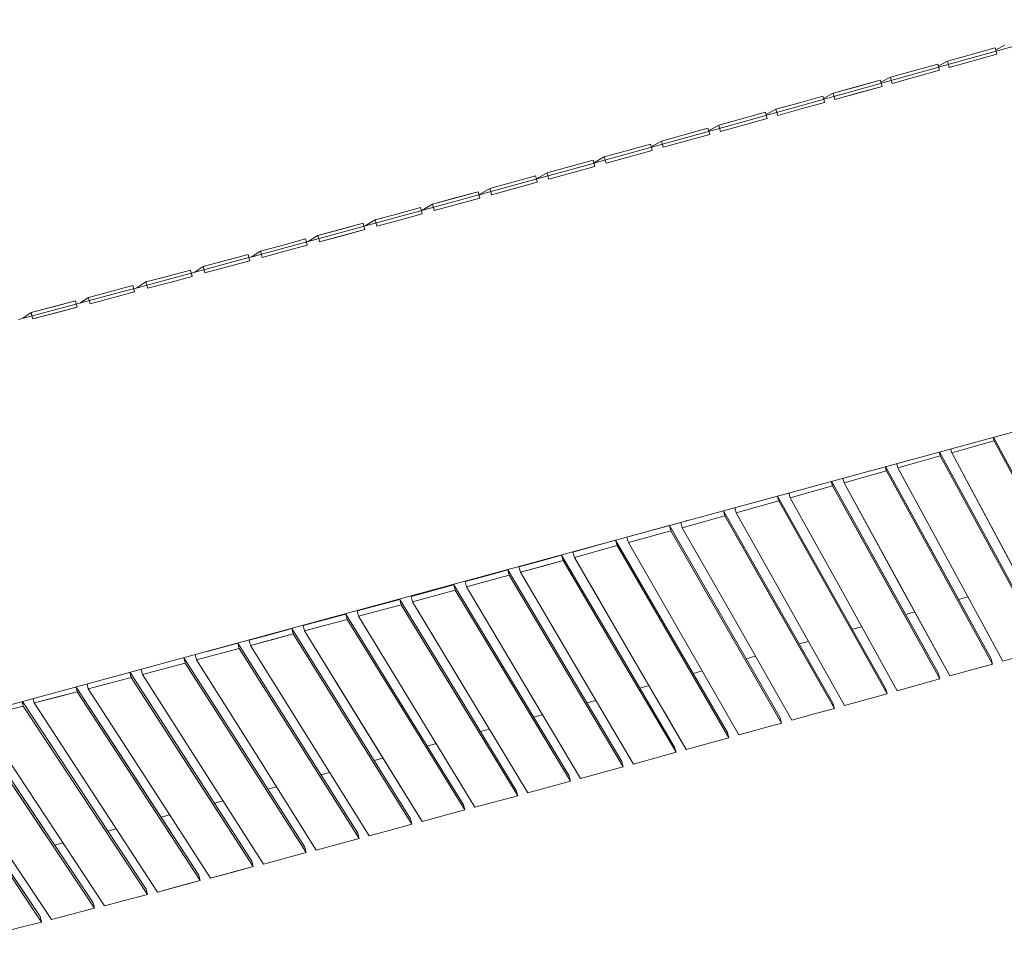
# Model space of a CAD drawing. Header units: millimetres. Extents: x -2530 to 151695, y -8763 to 71774.
# Tile 67 of 217: x 84759 to 89255, y -3531 to 644. Entities that reach past the tile are written whole.
import ezdxf

# ---------------------------------------------------------------- set-up
doc = ezdxf.new("R2010")
doc.units = ezdxf.units.MM
doc.layers.add('A-FLOR-____-OTLN', color=192, linetype='Continuous', lineweight=18)
doc.layers.add('A-WALL-____-OTLN', color=113, linetype='Continuous', lineweight=18)

# ---------------------------------------------------------------- blocks, each defined once
blk = doc.blocks.new('027_Gilde - ATC_FacadeModel_rvt-1-plot_V1 Copy 1')
at = {"layer": 'A-FLOR-____-OTLN', "color": 210}
for p, q in [((89728.5, 643.5), (89156.6, 483)), ((89156.6, 483), (88955, 426.5)), ((88024.6, 166.6), (88928.1, 419)), ((88955, 426.5), (88928.1, 419)), ((88014.4, 163.7), (87380.8, -12.2)), ((88024.6, 166.6), (88014.4, 163.7)), ((87378.2, -12.9), (86882.9, -149.6)), ((87380.8, -12.2), (87378.2, -12.9)), ((86855.8, -157), (86722.6, -193.6)), ((86870.1, -153.1), (86855.8, -157)), ((86882.9, -149.6), (86870.1, -153.1)), ((86722.6, -193.6), (85924.6, -411.4)), ((85279.6, -585.5), (85805.2, -443.8)), ((85805.2, -443.8), (85826.2, -438.1)), ((85924.6, -411.4), (85826.2, -438.1)), ((85264, -589.7), (84787.7, -716.9)), ((85264, -589.7), (85279.6, -585.5)), ((84753.6, -726), (84787.7, -716.9)), ((89798.8, -1102.5), (84101.8, -2654.8)), ((89088.7, -1993.9), (89045.9, -2006)), ((88846.3, -2062.2), (88803.8, -2074.2)), ((88603.6, -2129.9), (88561.3, -2141.6)), ((88360.8, -2197.2), (88318.7, -2208.9)), ((88118, -2264.5), (88076.1, -2276.2)), ((87875.3, -2331.8), (87833.6, -2343.4)), ((87632.6, -2399.1), (87591.2, -2410.6)), ((87348.7, -2477.6), (87390, -2466.4)), ((87105.7, -2543.5), (87146.4, -2532.4)), ((86862.7, -2609.4), (86903.4, -2598.3)), ((86619.8, -2675.3), (86660.3, -2664.3)), ((86377, -2741.1), (86417.2, -2730.2)), ((86134.3, -2806.9), (86174.2, -2796.1)), ((85891.2, -2871.8), (85930.9, -2861.3)), ((85647.7, -2935.9), (85687.1, -2925.5)), ((85404.3, -3000.1), (85443.4, -2989.7)), ((85161, -3064.2), (85199.8, -3053.9)), ((84917.8, -3128.2), (84956.3, -3118.1))]:
    blk.add_line(p, q, dxfattribs=at)
at = {"layer": 'A-WALL-____-OTLN', "color": 210}
for p, q in [((89213.3, 514.4), (88995.7, 453.3)), ((89213.3, 514.4), (88995.7, 453.3)), ((89213.3, 514.4), (89217.3, 500)), ((89213.3, 514.4), (89217.3, 500)), ((89215.8, 505.4), (89256.8, 526.5)), ((89256.8, 526.5), (89215.8, 505.4)), ((89221.3, 485.7), (89217.3, 500)), ((89217.3, 500), (89221.3, 485.7)), ((88953.7, 431.3), (88995.7, 453.3)), ((88995.7, 453.3), (88953.7, 431.3)), ((88995.7, 453.3), (88999.8, 439)), ((88995.7, 453.3), (88999.7, 439)), ((89003.8, 424.6), (89221.3, 485.7)), ((89221.3, 485.7), (89003.8, 424.6)), ((88951, 440.8), (88734.6, 380.2)), ((88951, 440.8), (88734.6, 380.2)), ((88742.7, 351.5), (88959, 412.1)), ((88959, 412.1), (88742.7, 351.5)), ((88959, 412.1), (88951, 440.8)), ((88951, 440.8), (88959, 412.1)), ((89003.8, 424.6), (88999.8, 439)), ((88999.8, 439), (89003.8, 424.6)), ((88688.7, 367.4), (88473.5, 307.2)), ((88688.7, 367.4), (88581.1, 337.3)), ((88692.7, 353.2), (88688.7, 367.4)), ((88688.7, 367.4), (88692.7, 353.2)), ((88691.5, 357.4), (88734.6, 380.2)), ((88734.6, 380.2), (88691.5, 357.4)), ((88738.6, 366), (88734.6, 380.2)), ((88734.6, 380.2), (88738.6, 366)), ((88742.7, 351.5), (88738.6, 365.9)), ((88738.6, 365.9), (88742.7, 351.5)), ((88581.1, 337.3), (88473.5, 307.2)), ((88696.7, 338.7), (88481.5, 278.5)), ((88696.7, 338.7), (88589.1, 308.6)), ((88696.7, 338.7), (88692.7, 353.1)), ((88692.7, 353.1), (88696.7, 338.7)), ((88426.4, 294), (88319.3, 264.2)), ((88426.4, 294), (88319.3, 264.2)), ((88426.4, 294), (88430.4, 279.9)), ((88426.4, 294), (88430.4, 279.9)), ((88429.3, 283.5), (88473.5, 307.2)), ((88473.5, 307.2), (88429.3, 283.5)), ((88434.4, 265.3), (88430.4, 279.7)), ((88430.4, 279.7), (88434.4, 265.3)), ((88477.4, 293), (88473.5, 307.2)), ((88473.5, 307.2), (88477.4, 293)), ((88481.5, 278.5), (88477.5, 292.8)), ((88477.5, 292.8), (88481.5, 278.5)), ((88481.5, 278.5), (88589.1, 308.6)), ((88167.1, 209.8), (88212.3, 234.3)), ((88212.3, 234.3), (88167.1, 209.8)), ((88212.3, 234.3), (88319.3, 264.2)), ((88319.3, 264.2), (88212.3, 234.3)), ((88212.3, 234.3), (88216.2, 220.1)), ((88212.3, 234.3), (88216.2, 220.1)), ((88220.3, 205.6), (88327.3, 235.5)), ((88220.3, 205.6), (88327.3, 235.5)), ((88434.4, 265.3), (88327.3, 235.5)), ((88434.4, 265.3), (88327.3, 235.5)), ((88164.1, 220.8), (87951, 161.6)), ((88164.1, 220.8), (87951, 161.6)), ((87959, 132.9), (88172.1, 192.1)), ((88172.1, 192.1), (87959, 132.9)), ((88164.1, 220.8), (88168, 206.6)), ((88164.1, 220.8), (88168, 206.6)), ((88168, 206.5), (88172.1, 192.1)), ((88172.1, 192.1), (88168.1, 206.4)), ((88220.3, 205.6), (88216.3, 220)), ((88216.3, 219.9), (88220.3, 205.6)), ((87901.7, 147.7), (87689.7, 89)), ((87901.7, 147.7), (87689.7, 89)), ((87901.7, 147.7), (87905.7, 133.5)), ((87901.7, 147.7), (87905.7, 133.5)), ((87904.9, 136.2), (87951, 161.6)), ((87951, 161.6), (87904.9, 136.2)), ((87955, 147.2), (87951, 161.6)), ((87951, 161.6), (87955, 147.2)), ((87959, 132.9), (87955, 147.1)), ((87955, 147.1), (87959, 132.9)), ((87697.7, 60.3), (87909.7, 119)), ((87909.7, 119), (87697.7, 60.3)), ((87909.7, 119), (87905.7, 133.3)), ((87905.7, 133.3), (87909.7, 119)), ((87428.3, 16.6), (87533.8, 45.7)), ((87533.8, 45.7), (87428.3, 16.6)), ((87639.3, 74.8), (87533.8, 45.7)), ((87639.3, 74.8), (87533.8, 45.7)), ((87647.3, 46.1), (87541.8, 16.9)), ((87647.3, 46.1), (87541.8, 16.9)), ((87643.2, 60.7), (87639.3, 74.8)), ((87639.3, 74.8), (87643.2, 60.7)), ((87642.7, 62.7), (87689.7, 89)), ((87689.7, 89), (87642.7, 62.7)), ((87647.3, 46.1), (87643.3, 60.6)), ((87643.3, 60.6), (87647.3, 46.1)), ((87689.7, 89), (87693.7, 74.7)), ((87689.7, 89), (87693.7, 74.7)), ((87697.7, 60.3), (87693.7, 74.6)), ((87693.7, 74.6), (87697.7, 60.3)), ((87376.9, 2.1), (87166.9, -55.7)), ((87376.9, 2.1), (87271.9, -26.8)), ((87384.8, -26.7), (87376.9, 2.1)), ((87376.9, 2.1), (87384.8, -26.7)), ((87380.4, -10.7), (87428.3, 16.6)), ((87428.3, 16.6), (87380.4, -10.7)), ((87432.3, 2.1), (87428.3, 16.6)), ((87428.3, 16.6), (87432.3, 2.1)), ((87436.3, -12.2), (87432.4, 2)), ((87432.4, 2), (87436.3, -12.2)), ((87436.3, -12.2), (87541.8, 16.9)), ((87436.3, -12.2), (87541.8, 16.9)), ((87166.9, -55.7), (87271.9, -26.8)), ((87174.8, -84.4), (87384.8, -26.7)), ((87384.8, -26.7), (87279.8, -55.6)), ((87114.5, -70.5), (87010, -99.1)), ((87114.5, -70.5), (87010, -99.1)), ((87114.5, -70.5), (87118.3, -84.6)), ((87114.5, -70.5), (87118.3, -84.6)), ((87118.1, -83.8), (87166.9, -55.7)), ((87166.9, -55.7), (87118.1, -83.8)), ((87118.4, -84.7), (87122.3, -99.2)), ((87122.3, -99.2), (87118.4, -84.9)), ((87170.9, -70.1), (87166.9, -55.7)), ((87166.9, -55.7), (87170.9, -70.1)), ((87174.8, -84.4), (87170.9, -70.2)), ((87170.9, -70.2), (87174.8, -84.4)), ((87174.8, -84.4), (87279.8, -55.6)), ((86855.8, -156.8), (86905.4, -127.7)), ((86905.4, -127.7), (86855.8, -156.8)), ((86905.4, -127.7), (87010, -99.1)), ((87010, -99.1), (86905.4, -127.7)), ((86909.4, -142.2), (86905.4, -127.7)), ((86905.4, -127.7), (86909.4, -142.1)), ((87122.3, -99.2), (86913.3, -156.5)), ((86913.3, -156.5), (87017.8, -127.9)), ((87122.3, -99.2), (87017.8, -127.9)), ((86852, -142.8), (86643.9, -199.6)), ((86643.9, -199.6), (86747.9, -171.2)), ((86651.7, -228.3), (86859.8, -171.6)), ((86859.8, -171.6), (86651.7, -228.3)), ((86852, -142.8), (86747.9, -171.2)), ((86859.8, -171.6), (86852, -142.8)), ((86852, -142.8), (86859.8, -171.6)), ((86909.4, -142.1), (86913.3, -156.5)), ((86913.3, -156.5), (86909.4, -142.3)), ((86589.4, -214.9), (86485.8, -243.1)), ((86589.4, -214.9), (86485.8, -243.1)), ((86589.4, -214.9), (86593.2, -228.9)), ((86589.4, -214.9), (86593.2, -228.9)), ((86595.8, -228.2), (86643.9, -199.6)), ((86643.9, -199.6), (86595.8, -228.2)), ((86647.8, -214), (86643.9, -199.6)), ((86643.9, -199.6), (86647.8, -214)), ((86651.7, -228.3), (86647.8, -214.2)), ((86647.8, -214.2), (86651.7, -228.3)), ((86382.2, -271.2), (86485.8, -243.1)), ((86485.8, -243.1), (86382.2, -271.2)), ((86597.2, -243.7), (86493.6, -271.8)), ((86597.2, -243.7), (86493.6, -271.8)), ((86597.2, -243.7), (86593.3, -229.3)), ((86593.3, -229.3), (86597.2, -243.7)), ((86326.8, -286.8), (86120.5, -342.6)), ((86120.5, -342.6), (86223.7, -314.7)), ((86326.8, -286.8), (86223.7, -314.7)), ((86326.8, -286.8), (86330.6, -300.6)), ((86326.8, -286.8), (86330.6, -300.6)), ((86334.6, -315.5), (86330.7, -301.2)), ((86330.7, -301.2), (86334.6, -315.5)), ((86382.2, -271.2), (86336.1, -299.1)), ((86336.2, -299.1), (86382.2, -271.2)), ((86382.2, -271.2), (86386.1, -285.5)), ((86382.2, -271.2), (86386.1, -285.5)), ((86390, -300), (86386.1, -285.6)), ((86386.1, -285.6), (86390, -300)), ((86390, -300), (86493.6, -271.8)), ((86390, -300), (86493.6, -271.8)), ((86064.2, -358.4), (85961.4, -386)), ((86064.2, -358.4), (85961.4, -386)), ((86067.9, -372.3), (86064.2, -358.4)), ((86064.2, -358.4), (86067.9, -372.3)), ((86075.6, -370.2), (86120.5, -342.6)), ((86120.5, -342.6), (86075.6, -370.2)), ((86120.5, -342.6), (86124.4, -356.9)), ((86120.5, -342.6), (86124.4, -356.9)), ((86128.3, -371.3), (86124.4, -356.9)), ((86124.4, -356.9), (86128.3, -371.3)), ((86128.3, -371.3), (86334.6, -315.5)), ((86128.3, -371.3), (86231.4, -343.4)), ((86334.6, -315.5), (86231.4, -343.4)), ((85858.7, -413.7), (85961.4, -386)), ((85961.4, -386), (85858.7, -413.7)), ((86071.9, -387.1), (85969.2, -414.8)), ((86071.9, -387.1), (85969.2, -414.8)), ((86071.9, -387.1), (86068, -372.5)), ((86068, -372.7), (86071.9, -387.1)), ((85801.5, -429.7), (85596.8, -484.5)), ((85801.5, -429.7), (85699.1, -457.1)), ((85801.5, -429.7), (85805.2, -443.8)), ((85801.5, -429.7), (85805.2, -443.8)), ((85809.2, -458.5), (85805.3, -444.1)), ((85805.3, -444.1), (85809.2, -458.5)), ((85814.9, -441.2), (85858.7, -413.7)), ((85858.7, -413.7), (85814.9, -441.2)), ((85858.7, -413.7), (85862.5, -428.1)), ((85858.7, -413.7), (85862.6, -428.3)), ((85866.4, -442.4), (85862.5, -428.1)), ((85862.6, -428.3), (85866.4, -442.4)), ((85866.4, -442.4), (85969.2, -414.8)), ((85866.4, -442.4), (85969.2, -414.8)), ((85555, -511.3), (85596.8, -484.5)), ((85596.8, -484.5), (85555, -511.3)), ((85596.8, -484.5), (85699.1, -457.1)), ((85596.8, -484.5), (85600.6, -498.9)), ((85596.8, -484.5), (85600.6, -498.9)), ((85604.5, -513.3), (85809.2, -458.5)), ((85604.5, -513.3), (85706.8, -485.9)), ((85809.2, -458.5), (85706.8, -485.9)), ((85334.8, -555), (85436.7, -527.9)), ((85436.7, -527.9), (85334.8, -555)), ((85538.7, -500.7), (85436.7, -527.9)), ((85538.7, -500.7), (85436.7, -527.9)), ((85546.4, -529.5), (85444.4, -556.7)), ((85546.4, -529.5), (85444.4, -556.7)), ((85542.4, -514.6), (85538.7, -500.7)), ((85538.7, -500.7), (85542.4, -514.6)), ((85546.4, -529.5), (85542.4, -514.8)), ((85542.5, -515.1), (85546.4, -529.5)), ((85604.5, -513.3), (85600.6, -498.9)), ((85600.6, -498.9), (85604.5, -513.3)), ((85275.8, -571.4), (85072.7, -625.2)), ((85275.8, -571.4), (85072.7, -625.2)), ((85275.8, -571.4), (85279.6, -585.5)), ((85275.8, -571.4), (85283.5, -600.2)), ((85294.1, -581.6), (85334.8, -555)), ((85334.8, -555), (85294.1, -581.6)), ((85334.8, -555), (85338.6, -569.4)), ((85334.8, -555), (85338.7, -569.6)), ((85342.4, -583.8), (85338.6, -569.4)), ((85338.7, -569.7), (85342.4, -583.8)), ((85342.4, -583.8), (85444.4, -556.7)), ((85342.4, -583.8), (85444.4, -556.7)), ((85033.9, -651.2), (85072.7, -625.2)), ((85072.7, -625.2), (85033.9, -651.2)), ((85076.5, -639.8), (85072.7, -625.2)), ((85072.7, -625.2), (85076.5, -639.8)), ((85080.3, -654.1), (85283.5, -600.2)), ((85283.5, -600.2), (85080.3, -654.1)), ((85283.5, -600.2), (85279.7, -585.8)), ((85012.9, -641.8), (84810.5, -695.1)), ((84810.5, -695.1), (84911.7, -668.5)), ((84818.1, -724), (85020.5, -670.7)), ((85012.9, -641.8), (84911.7, -668.5)), ((85020.5, -670.7), (84919.3, -697.3)), ((85016.6, -655.8), (85012.9, -641.8)), ((85012.9, -641.8), (85016.6, -655.8)), ((85020.5, -670.7), (85016.6, -655.9)), ((85016.6, -655.9), (85020.5, -670.7)), ((85080.3, -654.1), (85076.6, -640)), ((85076.6, -640), (85080.3, -654.1)), ((84772.9, -720.8), (84810.5, -695.1)), ((84810.5, -695.1), (84772.9, -720.8)), ((84814.3, -709.8), (84810.5, -695.1)), ((84810.5, -695.1), (84814.3, -709.8)), ((84818.1, -724), (84814.4, -709.9)), ((84814.4, -709.9), (84818.1, -724)), ((84818.1, -724), (84919.3, -697.3)), ((89208.9, -1280.4), (89112, -1308.1)), ((89208.9, -1280.4), (89112, -1308.1)), ((89208.9, -1280.4), (89204.3, -1264.5)), ((89204.3, -1264.5), (89208.9, -1280.4)), ((89206.1, -1264), (89438.8, -1698.6)), ((89438.8, -1698.6), (89206.1, -1264)), ((89208.9, -1280.4), (89445.8, -1722.9)), ((89208.9, -1280.4), (89445.8, -1722.9)), ((88957.9, -1331.6), (88959.5, -1337.1)), ((88957.9, -1331.6), (88959.5, -1337.1)), ((88959.4, -1331.2), (89435.2, -2209.1)), ((89435.2, -2209.1), (88959.4, -1331.2)), ((88962.9, -1349.3), (88959.5, -1337.1)), ((88959.5, -1337.1), (88962.9, -1349.3)), ((89015.2, -1335.7), (89009.9, -1317.4)), ((89009.9, -1317.4), (89015.2, -1335.7)), ((89015.2, -1335.7), (89112, -1308.1)), ((89015.2, -1335.7), (89112, -1308.1)), ((89488.3, -2219.2), (89015.2, -1335.7)), ((89251.8, -1777.5), (89015.2, -1335.7)), ((88763.4, -1384.6), (88765.6, -1392.2)), ((88763.4, -1384.6), (88765.6, -1392.2)), ((88769.1, -1404.3), (88765.6, -1392.2)), ((88765.6, -1392.2), (88769.1, -1404.3)), ((88769.1, -1404.3), (88866, -1376.8)), ((88769.1, -1404.3), (88866, -1376.8)), ((88962.9, -1349.3), (88866, -1376.8)), ((88962.9, -1349.3), (88866, -1376.8)), ((88962.9, -1349.3), (89442.1, -2233.4)), ((88962.9, -1349.3), (89442.1, -2233.4)), ((88523, -1472.9), (88716.9, -1418)), ((88716.9, -1418), (88523, -1472.9)), ((88716.9, -1418), (88711.5, -1398.8)), ((88711.5, -1398.8), (88716.9, -1418)), ((88712.6, -1398.4), (89194.6, -2276.9)), ((88952.3, -1835.3), (88712.6, -1398.4)), ((88716.9, -1418), (88959.2, -1859.6)), ((88716.9, -1418), (88959.2, -1859.6)), ((89247.7, -2287.2), (88769.1, -1404.3)), ((89247.7, -2287.2), (88769.1, -1404.3)), ((88470.9, -1486.6), (88465.1, -1465.9)), ((88465.1, -1465.9), (88467.5, -1474.4)), ((88465.9, -1465.7), (88709, -1903.4)), ((88953.9, -2344.5), (88465.9, -1465.7)), ((88467.5, -1474.4), (88470.9, -1486.6)), ((88523, -1472.9), (88517, -1451.8)), ((88517, -1451.8), (88523, -1472.9)), ((89006.9, -2355), (88523, -1472.9)), ((88765, -1913.9), (88523, -1472.9)), ((88270.5, -1518.9), (88273.4, -1529.2)), ((88270.5, -1518.9), (88276.8, -1541.3)), ((88276.8, -1541.3), (88470.9, -1486.6)), ((88470.9, -1486.6), (88276.8, -1541.3)), ((88470.9, -1486.6), (88960.8, -2368.8)), ((88470.9, -1486.6), (88715.9, -1927.7)), ((88030.6, -1609.6), (88224.9, -1555.1)), ((88224.9, -1555.1), (88030.6, -1609.6)), ((88218.7, -1533), (88221.4, -1542.9)), ((88218.7, -1533), (88221.4, -1542.9)), ((88219.2, -1532.9), (88713.2, -2412)), ((88713.2, -2412), (88219.2, -1532.9)), ((88224.9, -1555.1), (88221.4, -1542.9)), ((88221.4, -1542.9), (88224.9, -1555.1)), ((88224.9, -1555.1), (88720, -2436.3)), ((88224.9, -1555.1), (88720, -2436.3)), ((88276.8, -1541.3), (88273.4, -1529.2)), ((88276.8, -1541.3), (88521.5, -1982)), ((88521.5, -1982), (88276.8, -1541.3)), ((87978.8, -1623.4), (87972.3, -1600.2)), ((87972.3, -1600.2), (87978.8, -1623.4)), ((87972.5, -1600.1), (88472.4, -2479.2)), ((88472.4, -2479.2), (87972.5, -1600.1)), ((88024, -1586.1), (88027.2, -1597.5)), ((88024, -1586.1), (88027.2, -1597.5)), ((88030.6, -1609.6), (88027.2, -1597.5)), ((88027.2, -1597.5), (88030.6, -1609.6)), ((88525.3, -2490), (88030.6, -1609.6)), ((88525.3, -2490), (88030.6, -1609.6)), ((87777.6, -1653.5), (87813.5, -1643.4)), ((87813.5, -1643.4), (87777.6, -1653.5)), ((87784.4, -1677.7), (87777.6, -1653.5)), ((87777.6, -1653.5), (87784.4, -1677.7)), ((87784.4, -1677.7), (87978.8, -1623.4)), ((87784.4, -1677.7), (87881.6, -1650.6)), ((87978.8, -1623.4), (87881.6, -1650.6)), ((87978.8, -1623.4), (88479.2, -2503.5)), ((87978.8, -1623.4), (88229, -2063.4)), ((87724.4, -1667.7), (87531.3, -1721.4)), ((87724.4, -1667.7), (87531.3, -1721.4)), ((87538.1, -1745.7), (87732.6, -1691.6)), ((87732.6, -1691.6), (87538.1, -1745.7)), ((87725.9, -1667.3), (88231.5, -2546.3)), ((88231.5, -2546.3), (87725.9, -1667.3)), ((87725.9, -1667.3), (87729.3, -1679.4)), ((87725.9, -1667.3), (87729.3, -1679.4)), ((87732.6, -1691.6), (87729.3, -1679.4)), ((87729.3, -1679.4), (87732.6, -1691.6)), ((87732.6, -1691.6), (88238.3, -2570.5)), ((87732.6, -1691.6), (88238.3, -2570.5)), ((87784.4, -1677.7), (88034.4, -2117.5)), ((88034.4, -2117.5), (87784.4, -1677.7)), ((87479.7, -1735.3), (87285, -1789.2)), ((87479.7, -1735.3), (87285, -1789.2)), ((87479.7, -1735.3), (87990.6, -2613.1)), ((87990.6, -2613.1), (87479.7, -1735.3)), ((87486.5, -1759.6), (87479.7, -1735.3)), ((87479.7, -1735.3), (87486.5, -1759.6)), ((87531.3, -1721.4), (87534.7, -1733.6)), ((87531.3, -1721.4), (87534.7, -1733.6)), ((87538.1, -1745.7), (87534.7, -1733.6)), ((87534.7, -1733.6), (87538.1, -1745.7)), ((88043.4, -2624.2), (87538.1, -1745.7)), ((88043.4, -2624.2), (87538.1, -1745.7)), ((87291.7, -1813.5), (87285, -1789.2)), ((87285, -1789.2), (87291.7, -1813.5)), ((87291.7, -1813.5), (87486.5, -1759.6)), ((87486.5, -1759.6), (87291.7, -1813.5)), ((87486.5, -1759.6), (87997.3, -2637.3)), ((87486.5, -1759.6), (87997.3, -2637.3)), ((89488.3, -2219.2), (89251.8, -1777.5)), ((87233.5, -1803.1), (87038.6, -1856.8)), ((87038.6, -1856.8), (87136.1, -1829.9)), ((87045.3, -1881), (87240.2, -1827.4)), ((87233.5, -1803.1), (87136.1, -1829.9)), ((87240.2, -1827.4), (87142.8, -1854.2)), ((87233.5, -1803.1), (87491.6, -2241.4)), ((87240.2, -1827.4), (87233.5, -1803.1)), ((87491.6, -2241.4), (87233.5, -1803.1)), ((87233.5, -1803.1), (87240.2, -1827.4)), ((87240.2, -1827.4), (87498.3, -2265.6)), ((87240.2, -1827.4), (87498.3, -2265.6)), ((87291.7, -1813.5), (87547.1, -2252.2)), ((87404.2, -2006.7), (87291.7, -1813.5)), ((89194.6, -2276.9), (88952.3, -1835.3)), ((86987.3, -1870.7), (86792.2, -1924.1)), ((86987.3, -1870.7), (86889.8, -1897.4)), ((86987.3, -1870.7), (87247.9, -2308.3)), ((86993.9, -1895), (86987.3, -1870.7)), ((87247.9, -2308.3), (86987.3, -1870.7)), ((86987.3, -1870.7), (86993.9, -1895)), ((87045.3, -1881), (87038.6, -1856.8)), ((87038.6, -1856.8), (87045.3, -1881)), ((87045.3, -1881), (87142.8, -1854.2)), ((87045.3, -1881), (87303.3, -2319.2)), ((87303.3, -2319.2), (87045.3, -1881)), ((89201.5, -2301.2), (88959.2, -1859.6)), ((89201.5, -2301.2), (88959.2, -1859.6)), ((86792.2, -1924.1), (86889.8, -1897.4)), ((86798.9, -1948.4), (86792.2, -1924.1)), ((86792.2, -1924.1), (86798.9, -1948.4)), ((86798.9, -1948.4), (86993.9, -1895)), ((86993.9, -1895), (86798.9, -1948.4)), ((86993.9, -1895), (87254.6, -2332.6)), ((86993.9, -1895), (87254.6, -2332.6)), ((88953.9, -2344.5), (88709, -1903.4)), ((88960.8, -2368.8), (88715.9, -1927.7)), ((89006.9, -2355), (88765, -1913.9)), ((86741, -1938.1), (86545.7, -1991.3)), ((86741, -1938.1), (86545.7, -1991.3)), ((86552.3, -2015.6), (86747.6, -1962.4)), ((86747.6, -1962.4), (86552.3, -2015.6)), ((86741, -1938.1), (87004.2, -2375)), ((86747.6, -1962.4), (86741, -1938.1)), ((87004.2, -2375), (86741, -1938.1)), ((86741, -1938.1), (86747.6, -1962.4)), ((86747.6, -1962.4), (87010.8, -2399.3)), ((86747.6, -1962.4), (87274, -2836.2)), ((86798.9, -1948.4), (87059.5, -2386)), ((87059.5, -2386), (86798.9, -1948.4)), ((86494.6, -2005.3), (86299.2, -2058.2)), ((86494.6, -2005.3), (86396.9, -2031.7)), ((86494.6, -2005.3), (86760.4, -2441.5)), ((86501.2, -2029.6), (86494.6, -2005.3)), ((86760.4, -2441.5), (86494.6, -2005.3)), ((86494.6, -2005.3), (86501.2, -2029.6)), ((86552.3, -2015.6), (86545.7, -1991.3)), ((86545.7, -1991.3), (86552.3, -2015.6)), ((87078.8, -2889.5), (86552.3, -2015.6)), ((87078.8, -2889.5), (86552.3, -2015.6)), ((88766.2, -2422.6), (88521.5, -1982)), ((88766.2, -2422.6), (88521.5, -1982)), ((86396.9, -2031.7), (86299.2, -2058.2)), ((86305.8, -2082.5), (86299.2, -2058.2)), ((86299.2, -2058.2), (86305.8, -2082.5)), ((86501.2, -2029.6), (86305.8, -2082.5)), ((86305.8, -2082.5), (86403.5, -2056)), ((86501.2, -2029.6), (86403.5, -2056)), ((86501.2, -2029.6), (86767, -2465.8)), ((86501.2, -2029.6), (87032.8, -2902)), ((88479.2, -2503.5), (88229, -2063.4)), ((86248.2, -2072.2), (86052.6, -2124.8)), ((86248.2, -2072.2), (86052.6, -2124.8)), ((86059.1, -2149.1), (86254.7, -2096.5)), ((86254.7, -2096.5), (86059.1, -2149.1)), ((86248.2, -2072.2), (86516.5, -2507.6)), ((86254.7, -2096.5), (86248.2, -2072.2)), ((86516.5, -2507.6), (86248.2, -2072.2)), ((86248.2, -2072.2), (86254.7, -2096.5)), ((86254.7, -2096.5), (86523.1, -2532)), ((86254.7, -2096.5), (86523.1, -2532)), ((86837.5, -2955.1), (86305.8, -2082.5)), ((86837.5, -2955.1), (86305.8, -2082.5)), ((86001.7, -2138.9), (85805.9, -2191.2)), ((86001.7, -2138.9), (85903.8, -2165)), ((86001.7, -2138.9), (86543.5, -3008.2)), ((86543.5, -3008.2), (86001.7, -2138.9)), ((86008.2, -2163.2), (86001.7, -2138.9)), ((86001.7, -2138.9), (86008.2, -2163.2)), ((86059.1, -2149.1), (86052.6, -2124.8)), ((86052.6, -2124.8), (86059.1, -2149.1)), ((86596.1, -3020.5), (86059.1, -2149.1)), ((86327.6, -2584.8), (86059.1, -2149.1)), ((88284.4, -2557.2), (88034.4, -2117.5)), ((88284.4, -2557.2), (88034.4, -2117.5)), ((85805.9, -2191.2), (85903.8, -2165)), ((85812.4, -2215.6), (85805.9, -2191.2)), ((85805.9, -2191.2), (85812.4, -2215.6)), ((85812.4, -2215.6), (86008.2, -2163.2)), ((85812.4, -2215.6), (85910.3, -2189.4)), ((86008.2, -2163.2), (85910.3, -2189.4)), ((86008.2, -2163.2), (86550, -3032.6)), ((86008.2, -2163.2), (86550, -3032.6)), ((85565.6, -2281.7), (85761.6, -2229.7)), ((85761.6, -2229.7), (85565.6, -2281.7)), ((85755.1, -2205.3), (85614.3, -2242.7)), ((85755.1, -2205.3), (85614.3, -2242.7)), ((85755.1, -2205.3), (86028.6, -2639.1)), ((86302.1, -3073), (85755.1, -2205.3)), ((85755.1, -2205.3), (85758.4, -2217.5)), ((85755.1, -2205.3), (85758.4, -2217.5)), ((85761.6, -2229.7), (85758.4, -2217.5)), ((85758.4, -2217.5), (85761.6, -2229.7)), ((85761.6, -2229.7), (86308.5, -3097.4)), ((85761.6, -2229.7), (86035, -2663.5)), ((86354.6, -3085.5), (85812.4, -2215.6)), ((86354.6, -3085.5), (85812.4, -2215.6)), ((87749.6, -2679.6), (87491.6, -2241.4)), ((87749.6, -2679.6), (87491.6, -2241.4)), ((85514.9, -2295.8), (85508.5, -2271.5)), ((85508.5, -2271.5), (85514.9, -2295.8)), ((85508.6, -2271.5), (85784.5, -2704.5)), ((85784.5, -2704.5), (85508.6, -2271.5)), ((85559.2, -2257.7), (85562.4, -2269.5)), ((85559.2, -2257.7), (85562.4, -2269.5)), ((85565.6, -2281.7), (85562.4, -2269.5)), ((85562.4, -2269.5), (85565.6, -2281.7)), ((85565.6, -2281.7), (85839.3, -2715.9)), ((85839.3, -2715.9), (85565.6, -2281.7)), ((87756.3, -2703.9), (87498.3, -2265.6)), ((87756.3, -2703.9), (87498.3, -2265.6)), ((87802.4, -2690.9), (87547.1, -2252.2)), ((89201.5, -2301.2), (89194.6, -2276.9)), ((89194.6, -2276.9), (89201.5, -2301.2)), ((89247.7, -2287.2), (89344.9, -2260.3)), ((89247.7, -2287.2), (89344.9, -2260.3)), ((85318.7, -2347.6), (85312.8, -2324.8)), ((85312.8, -2324.8), (85318.7, -2347.6)), ((85514.9, -2295.8), (85318.7, -2347.6)), ((85318.7, -2347.6), (85416.8, -2321.7)), ((85514.9, -2295.8), (85416.8, -2321.7)), ((85514.9, -2295.8), (85790.9, -2728.9)), ((85514.9, -2295.8), (85790.9, -2728.9)), ((87508.5, -2745.9), (87247.9, -2308.3)), ((87508.5, -2745.9), (87247.9, -2308.3)), ((87515.2, -2770.2), (87254.6, -2332.6)), ((87515.2, -2770.2), (87254.6, -2332.6)), ((87561.3, -2757.4), (87303.3, -2319.2)), ((87561.3, -2757.4), (87303.3, -2319.2)), ((89201.5, -2301.2), (89006.9, -2355)), ((89006.9, -2355), (89201.5, -2301.2)), ((85268.2, -2361.7), (85170, -2387.4)), ((85268.2, -2361.7), (85170, -2387.4)), ((85268.2, -2361.7), (85262.2, -2338.6)), ((85262.2, -2338.6), (85268.2, -2361.7)), ((85262.6, -2338.5), (85540.4, -2769.4)), ((85818.9, -3201.6), (85262.6, -2338.5)), ((85268.2, -2361.7), (85825.3, -3226.1)), ((85268.2, -2361.7), (85546.7, -2793.9)), ((85318.7, -2347.6), (85595, -2781)), ((85595, -2781), (85318.7, -2347.6)), ((87267.4, -2811.9), (87004.2, -2375)), ((88960.8, -2368.8), (88766.2, -2422.6)), ((88766.2, -2422.6), (88960.8, -2368.8)), ((88953.9, -2344.5), (88957.4, -2356.7)), ((88953.9, -2344.5), (88960.8, -2368.8)), ((88960.8, -2368.8), (88957.4, -2356.7)), ((84824.7, -2478.4), (85021.3, -2427.3)), ((85021.3, -2427.3), (84923, -2452.8)), ((85021.3, -2427.3), (85015.8, -2405.7)), ((85015.8, -2405.7), (85021.3, -2427.3)), ((85016.8, -2405.5), (85296.1, -2834.1)), ((85577.2, -3265.4), (85016.8, -2405.5)), ((85021.3, -2427.3), (85583.5, -3289.9)), ((85021.3, -2427.3), (85583.5, -3289.9)), ((85071.8, -2413.1), (85066.3, -2392)), ((85066.3, -2392), (85071.8, -2413.1)), ((85071.8, -2413.1), (85170, -2387.4)), ((85071.8, -2413.1), (85170, -2387.4)), ((85071.8, -2413.1), (85350.7, -2845.8)), ((85350.7, -2845.8), (85071.8, -2413.1)), ((87274, -2836.2), (87010.8, -2399.3)), ((87320.1, -2823.6), (87059.5, -2386)), ((87320.1, -2823.6), (87059.5, -2386)), ((88720, -2436.3), (88713.2, -2412)), ((88713.2, -2412), (88716.6, -2424.1)), ((88716.6, -2424.1), (88720, -2436.3)), ((84774.4, -2492.5), (84769.4, -2472.9)), ((84771, -2472.4), (85335.4, -3328.9)), ((85335.4, -3328.9), (84771, -2472.4)), ((84824.7, -2478.4), (84819.8, -2459.2)), ((84819.8, -2459.2), (84824.7, -2478.4)), ((84824.7, -2478.4), (84923, -2452.8)), ((87026.2, -2877.7), (86760.4, -2441.5)), ((87026.2, -2877.7), (86760.4, -2441.5)), ((87032.8, -2902), (86767, -2465.8)), ((88720, -2436.3), (88525.3, -2490)), ((88525.3, -2490), (88720, -2436.3)), ((84577.6, -2543.3), (84774.4, -2492.5)), ((84774.4, -2492.5), (84676, -2517.9)), ((84774.4, -2492.5), (85341.7, -3353.4)), ((84774.4, -2492.5), (85341.7, -3353.4)), ((85387.7, -3342.2), (84824.7, -2478.4)), ((85387.7, -3342.2), (84824.7, -2478.4)), ((86784.9, -2943.1), (86516.5, -2507.6)), ((86784.9, -2943.1), (86516.5, -2507.6)), ((87089.9, -2517.2), (87267.4, -2811.9)), ((87802.4, -2690.9), (87701.3, -2517.2)), ((88479.2, -2503.5), (88381.8, -2530.3)), ((88381.8, -2530.3), (88479.2, -2503.5)), ((88479.2, -2503.5), (88472.4, -2479.2)), ((88472.4, -2479.2), (88479.2, -2503.5)), ((84525.5, -2539.3), (84807.3, -2962.4)), ((85093.5, -3391.9), (84525.5, -2539.3)), ((84527.4, -2557.5), (85099.8, -3416.5)), ((84527.4, -2557.5), (84813.6, -2987)), ((85145.7, -3405.5), (84577.6, -2543.3)), ((85145.7, -3405.5), (84577.6, -2543.3)), ((86791.4, -2967.4), (86523.1, -2532)), ((86791.4, -2967.4), (86523.1, -2532)), ((88238.3, -2570.5), (88231.5, -2546.3)), ((88231.5, -2546.3), (88234.9, -2558.4)), ((88234.9, -2558.4), (88238.3, -2570.5)), ((88284.4, -2557.2), (88381.8, -2530.3)), ((88284.4, -2557.2), (88381.8, -2530.3)), ((84851.5, -3454.6), (84280, -2606.2)), ((84903.7, -3468.4), (84330.4, -2607.9)), ((86596.1, -3020.5), (86327.6, -2584.8)), ((88238.3, -2570.5), (88043.4, -2624.2)), ((88043.4, -2624.2), (88238.3, -2570.5)), ((84280.3, -2622.1), (84857.7, -3479.2)), ((84280.3, -2622.1), (84857.7, -3479.2)), ((86302.1, -3073), (86028.6, -2639.1)), ((87997.3, -2637.3), (87802.4, -2690.9)), ((87802.4, -2690.9), (87997.3, -2637.3)), ((87997.3, -2637.3), (87990.6, -2613.1)), ((87990.6, -2613.1), (87997.3, -2637.3)), ((86308.5, -3097.4), (86035, -2663.5)), ((87756.3, -2703.9), (87749.6, -2679.6)), ((87749.6, -2679.6), (87756.3, -2703.9)), ((86060.5, -3137.5), (85784.5, -2704.5)), ((86060.5, -3137.5), (85784.5, -2704.5)), ((86066.9, -3161.9), (85790.9, -2728.9)), ((86066.9, -3161.9), (85790.9, -2728.9)), ((86113, -3150.2), (85839.3, -2715.9)), ((86113, -3150.2), (85839.3, -2715.9)), ((87561.3, -2757.4), (87658.8, -2730.6)), ((87561.3, -2757.4), (87658.8, -2730.6)), ((87756.3, -2703.9), (87658.8, -2730.6)), ((87658.8, -2730.6), (87756.3, -2703.9)), ((85818.9, -3201.6), (85540.4, -2769.4)), ((85871.3, -3214.5), (85595, -2781)), ((85871.3, -3214.5), (85595, -2781)), ((87515.2, -2770.2), (87320.1, -2823.6)), ((87320.1, -2823.6), (87515.2, -2770.2)), ((87515.2, -2770.2), (87508.5, -2745.9)), ((87508.5, -2745.9), (87515.2, -2770.2)), ((85825.3, -3226.1), (85546.7, -2793.9)), ((87274, -2836.2), (87267.4, -2811.9)), ((87267.4, -2811.9), (87274, -2836.2)), ((85577.2, -3265.4), (85296.1, -2834.1)), ((85629.5, -3278.5), (85350.7, -2845.8)), ((85629.5, -3278.5), (85350.7, -2845.8)), ((87026.2, -2877.7), (87029.5, -2889.8)), ((87026.2, -2877.7), (87032.8, -2902)), ((87274, -2836.2), (87078.8, -2889.5)), ((87078.8, -2889.5), (87274, -2836.2)), ((87032.8, -2902), (86837.5, -2955.1)), ((86837.5, -2955.1), (87032.8, -2902)), ((87032.8, -2902), (87029.5, -2889.8)), ((85093.5, -3391.9), (84807.3, -2962.4)), ((86791.4, -2967.4), (86596.1, -3020.5)), ((86596.1, -3020.5), (86791.4, -2967.4)), ((86791.4, -2967.4), (86784.9, -2943.1)), ((86784.9, -2943.1), (86791.4, -2967.4)), ((85099.8, -3416.5), (84813.6, -2987)), ((86550, -3032.6), (86543.5, -3008.2)), ((86543.5, -3008.2), (86550, -3032.6)), ((84851.5, -3454.6), (84562.8, -3026)), ((84903.7, -3468.4), (84617, -3038.2)), ((86550, -3032.6), (86452.3, -3059)), ((86452.3, -3059), (86550, -3032.6)), ((86308.5, -3097.4), (86113, -3150.2)), ((86113, -3150.2), (86308.5, -3097.4)), ((86302.1, -3073), (86305.3, -3085.2)), ((86302.1, -3073), (86305.3, -3085.2)), ((86308.5, -3097.4), (86305.3, -3085.2)), ((86305.3, -3085.2), (86308.5, -3097.4)), ((86354.6, -3085.5), (86452.3, -3059)), ((86354.6, -3085.5), (86452.3, -3059)), ((86066.9, -3161.9), (86060.5, -3137.5)), ((86060.5, -3137.5), (86066.9, -3161.9)), ((86066.9, -3161.9), (85871.3, -3214.5)), ((85871.3, -3214.5), (86066.9, -3161.9)), ((85825.3, -3226.1), (85629.5, -3278.5)), ((85727.4, -3252.3), (85825.3, -3226.1)), ((85825.3, -3226.1), (85818.9, -3201.6)), ((85818.9, -3201.6), (85825.3, -3226.1)), ((85583.5, -3289.9), (85577.2, -3265.4)), ((85577.2, -3265.4), (85583.5, -3289.9)), ((85629.5, -3278.5), (85727.4, -3252.3)), ((85583.5, -3289.9), (85387.7, -3342.2)), ((85387.7, -3342.2), (85485.6, -3316.1)), ((85485.6, -3316.1), (85583.5, -3289.9)), ((85341.7, -3353.4), (85243.7, -3379.4)), ((85243.7, -3379.4), (85341.7, -3353.4)), ((85341.7, -3353.4), (85335.4, -3328.9)), ((85335.4, -3328.9), (85341.7, -3353.4)), ((85099.8, -3416.5), (84903.7, -3468.4)), ((84903.7, -3468.4), (85099.8, -3416.5)), ((85099.8, -3416.5), (85093.5, -3391.9)), ((85093.5, -3391.9), (85099.8, -3416.5)), ((85145.7, -3405.5), (85243.7, -3379.4)), ((85145.7, -3405.5), (85243.7, -3379.4)), ((84857.7, -3479.2), (84851.5, -3454.6)), ((84851.5, -3454.6), (84857.7, -3479.2)), ((84661.6, -3530.9), (84759.6, -3505)), ((84661.6, -3530.9), (84759.6, -3505)), ((84857.7, -3479.2), (84759.6, -3505)), ((84759.6, -3505), (84857.7, -3479.2))]:
    blk.add_line(p, q, dxfattribs=at)

msp = doc.modelspace()

# ---------------------------------------------------------------- block references
at = {"lineweight": 5}
msp.add_blockref('027_Gilde - ATC_FacadeModel_rvt-1-plot_V1 Copy 1', (0, 0), dxfattribs=at)

doc.saveas('drawing.dxf')
